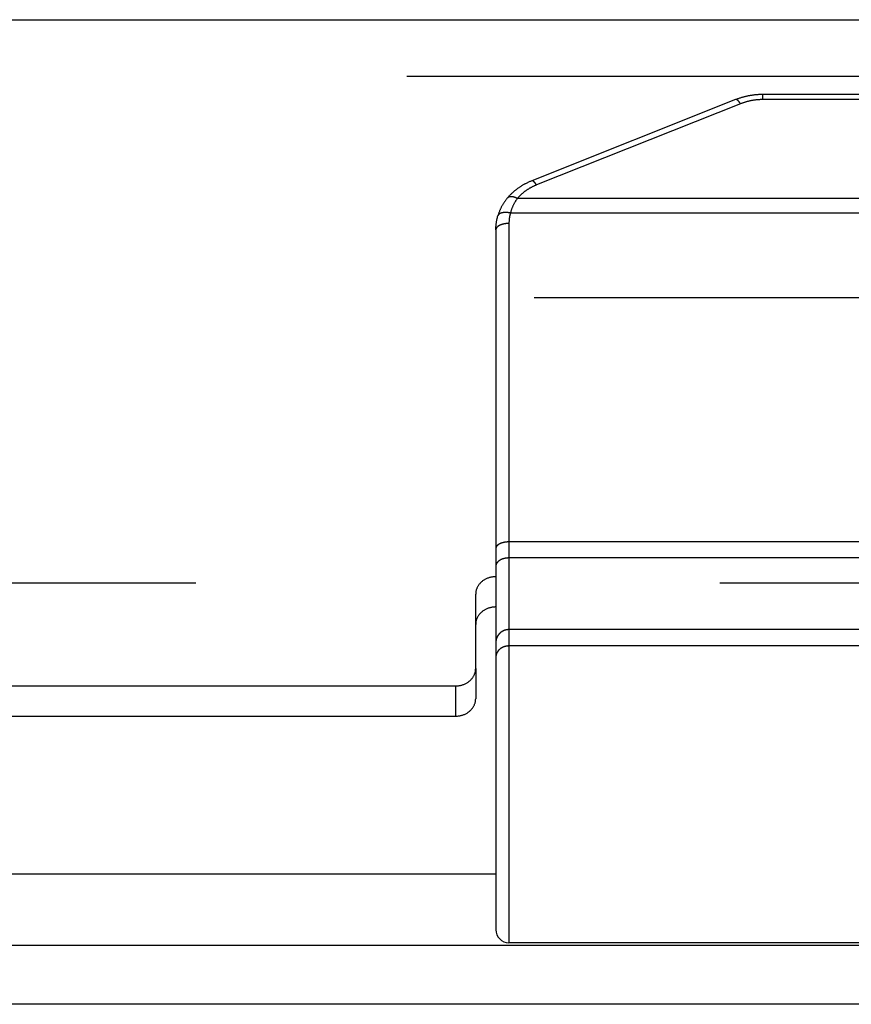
# Model space of a CAD drawing. Header units: inches. Extents: x 0 to 94.4, y 0 to 61.1.
# Tile 106 of 112: x 90.1 to 91, y 36.2 to 37.2. Entities that reach past the tile are written whole.
import ezdxf

# ---------------------------------------------------------------- set-up
doc = ezdxf.new("R2010")
doc.units = ezdxf.units.IN
doc.header["$LTSCALE"] = 5.194444
doc.header["$MEASUREMENT"] = 0
doc.linetypes.add('HIDDEN', pattern=[0.2, 0.1, -0.1])
doc.layers.get('0').update_dxf_attribs({"linetype": 'CONTINUOUS'})
doc.layers.add('DEFAULT_2', color=8, linetype='HIDDEN')
doc.layers.add('DOOR_ASSEMBLY', color=7, linetype='CONTINUOUS')

msp = doc.modelspace()

# ---------------------------------------------------------------- linework, layer by layer
at = {"color": 3, "linetype": 'Continuous'}
for p, q in [((84.94124, 36.34978), (90.60791, 36.34978)), ((92.52648, 36.27875), (68.68934, 36.27875)), ((92.54791, 36.22057), (68.66791, 36.22057))]:
    msp.add_line(p, q, dxfattribs=at)
at = {"layer": 'DEFAULT_2', "color": 8, "linetype": 'HIDDEN'}
for p, q in [((92.20439, 36.92081), (69.01142, 36.92081)), ((69.0133, 36.63844), (92.20252, 36.63844))]:
    msp.add_line(p, q, dxfattribs=at)
at = {"layer": 'DOOR_ASSEMBLY', "color": 3, "linetype": 'Continuous'}
for p, q in [((68.73258, 37.19671), (92.48324, 37.19671)), ((90.58791, 36.55354), (90.58791, 36.62716)), ((84.98124, 36.53622), (90.56791, 36.53622))]:
    msp.add_line(p, q, dxfattribs=at)
at = {"layer": 'DOOR_ASSEMBLY', "color": 8, "linetype": 'HIDDEN'}
msp.add_line((68.70291, 37.14071), (92.51291, 37.14071), dxfattribs=at)
at = {"layer": 'DOOR_ASSEMBLY', "color": 7, "linetype": 'Continuous'}
for p, q in [((91.84315, 37.12251), (90.87266, 37.12251)), ((90.87266, 37.11751), (90.87266, 37.12251)), ((90.84572, 37.11743), (90.64346, 37.03693)), ((90.85053, 37.11335), (90.64827, 37.03284)), ((91.84315, 37.11751), (90.87266, 37.11751)), ((92.08661, 37.01944), (90.62921, 37.01944)), ((92.09345, 37.00505), (90.62237, 37.00505)), ((90.60791, 36.98822), (90.60791, 36.29456)), ((90.62091, 36.99472), (90.62091, 36.28156)), ((92.09491, 36.67896), (90.62069, 36.67896)), ((92.09491, 36.66307), (90.62091, 36.66307)), ((90.98291, 36.59203), (90.62091, 36.59203)), ((90.98291, 36.57584), (90.62091, 36.57584)), ((90.98291, 36.57582), (90.62091, 36.57582)), ((90.60803, 36.56605), (90.608, 36.56585)), ((90.60806, 36.56624), (90.60803, 36.56603)), ((90.60809, 36.56643), (90.60806, 36.56622)), ((90.60813, 36.56661), (90.60809, 36.56641)), ((90.60817, 36.5668), (90.60813, 36.56659)), ((90.60821, 36.56698), (90.60817, 36.56678)), ((90.60826, 36.56717), (90.60821, 36.56696)), ((90.60832, 36.56735), (90.60826, 36.56715)), ((90.60837, 36.56753), (90.60832, 36.56733)), ((90.60843, 36.56771), (90.60837, 36.56751)), ((90.60849, 36.56789), (90.60843, 36.56769)), ((90.60856, 36.56807), (90.60849, 36.56787)), ((90.60863, 36.56825), (90.60856, 36.56805)), ((90.6087, 36.56843), (90.60863, 36.56823)), ((90.60878, 36.56861), (90.6087, 36.56841)), ((90.60886, 36.56878), (90.60878, 36.56859)), ((90.60894, 36.56896), (90.60886, 36.56876)), ((90.60903, 36.56913), (90.60894, 36.56894)), ((90.60912, 36.5693), (90.60903, 36.56911)), ((90.60921, 36.56947), (90.60912, 36.56928)), ((90.60931, 36.56964), (90.60921, 36.56945)), ((90.60792, 36.56493), (90.60791, 36.56472)), ((90.60791, 36.56474), (90.60791, 36.56453)), ((90.60793, 36.56511), (90.60792, 36.56491)), ((90.60794, 36.5653), (90.60793, 36.5651)), ((90.60795, 36.56549), (90.60794, 36.56528)), ((90.60797, 36.56568), (90.60795, 36.56547)), ((90.608, 36.56587), (90.60797, 36.56566)), ((90.58791, 36.55354), (90.58791, 36.52354)), ((90.56791, 36.53622), (90.56791, 36.50622)), ((84.98124, 36.50622), (90.56791, 36.50622)), ((90.98291, 36.28156), (90.62091, 36.28156))]:
    msp.add_line(p, q, dxfattribs=at)
for points in [[(90.87266, 37.12251), (90.87199, 37.12251), (90.8713, 37.1225), (90.8706, 37.12249), (90.8699, 37.12246), (90.86921, 37.12243), (90.86851, 37.1224), (90.86782, 37.12236), (90.86712, 37.12231), (90.86643, 37.12225), (90.86574, 37.12219), (90.86505, 37.12213), (90.86435, 37.12205), (90.86366, 37.12197), (90.86297, 37.12189), (90.86229, 37.12179), (90.8616, 37.12169), (90.86091, 37.12159), (90.86023, 37.12148), (90.85955, 37.12136), (90.85887, 37.12123), (90.85819, 37.1211), (90.85751, 37.12096), (90.85683, 37.12082), (90.85616, 37.12067), (90.85549, 37.12051), (90.85482, 37.12035), (90.85415, 37.12018), (90.85348, 37.12001), (90.85282, 37.11982), (90.85216, 37.11964), (90.8515, 37.11944), (90.85084, 37.11924), (90.85019, 37.11904), (90.84954, 37.11882), (90.84889, 37.11861), (90.84825, 37.11838), (90.84761, 37.11815), (90.84697, 37.11791), (90.84633, 37.11767), (90.84572, 37.11743)], [(90.85053, 37.11335), (90.85043, 37.1135), (90.85033, 37.11365), (90.85023, 37.1138), (90.85013, 37.11395), (90.85003, 37.11409), (90.84994, 37.11423), (90.84984, 37.11437), (90.84974, 37.11451), (90.84964, 37.11464), (90.84955, 37.11477), (90.84945, 37.1149), (90.84935, 37.11502), (90.84926, 37.11514), (90.84916, 37.11526), (90.84906, 37.11538), (90.84897, 37.1155), (90.84887, 37.11561), (90.84878, 37.11571), (90.84869, 37.11582), (90.84859, 37.11592), (90.8485, 37.11602), (90.84841, 37.11612), (90.84832, 37.11621), (90.84822, 37.1163), (90.84813, 37.11639), (90.84804, 37.11647), (90.84796, 37.11655), (90.84787, 37.11663), (90.84778, 37.11671), (90.84769, 37.11678), (90.84761, 37.11685), (90.84752, 37.11691), (90.84744, 37.11697), (90.84736, 37.11703), (90.84727, 37.11709), (90.84719, 37.11714), (90.84711, 37.11718), (90.84703, 37.11723), (90.84695, 37.11727), (90.84687, 37.11731), (90.8468, 37.11734), (90.84672, 37.11738), (90.84665, 37.1174), (90.84658, 37.11743), (90.8465, 37.11745), (90.84643, 37.11747), (90.84636, 37.11748), (90.84629, 37.11749), (90.84623, 37.1175), (90.84616, 37.1175), (90.84609, 37.11751), (90.84603, 37.1175), (90.84597, 37.1175), (90.84591, 37.11749), (90.84585, 37.11747), (90.84579, 37.11746), (90.84573, 37.11744)], [(90.87266, 37.11751), (90.87212, 37.11751), (90.87157, 37.1175), (90.87103, 37.11749), (90.87048, 37.11747), (90.86993, 37.11745), (90.86939, 37.11742), (90.86884, 37.11739), (90.8683, 37.11736), (90.86776, 37.11732), (90.86721, 37.11727), (90.86667, 37.11722), (90.86613, 37.11717), (90.86559, 37.11711), (90.86505, 37.11704), (90.86451, 37.11697), (90.86397, 37.1169), (90.86343, 37.11682), (90.8629, 37.11674), (90.86236, 37.11665), (90.86183, 37.11656), (90.86129, 37.11646), (90.86076, 37.11636), (90.86023, 37.11625), (90.85971, 37.11614), (90.85918, 37.11602), (90.85865, 37.1159), (90.85813, 37.11577), (90.85761, 37.11564), (90.85709, 37.11551), (90.85657, 37.11537), (90.85606, 37.11523), (90.85554, 37.11508), (90.85503, 37.11493), (90.85452, 37.11477), (90.85401, 37.11461), (90.85351, 37.11444), (90.853, 37.11427), (90.8525, 37.11409), (90.85201, 37.11392), (90.85151, 37.11373), (90.85102, 37.11354), (90.85053, 37.11335)], [(90.64346, 37.03693), (90.64286, 37.03668), (90.64223, 37.03642), (90.64161, 37.03616), (90.64099, 37.03588), (90.64038, 37.03561), (90.63977, 37.03532), (90.63916, 37.03504), (90.63855, 37.03474), (90.63795, 37.03444), (90.63736, 37.03414), (90.63677, 37.03382), (90.63618, 37.03351), (90.6356, 37.03318), (90.63502, 37.03286), (90.63444, 37.03252), (90.63387, 37.03218), (90.63331, 37.03184), (90.63275, 37.03149), (90.63219, 37.03114), (90.63164, 37.03078), (90.63109, 37.03041), (90.63055, 37.03004), (90.63001, 37.02967), (90.62948, 37.02929), (90.62896, 37.0289), (90.62844, 37.02851), (90.62792, 37.02812), (90.62741, 37.02772), (90.62691, 37.02731), (90.62641, 37.0269), (90.62591, 37.02649), (90.62543, 37.02607), (90.62494, 37.02565), (90.62447, 37.02522), (90.624, 37.02479), (90.62353, 37.02435), (90.62307, 37.02391), (90.62262, 37.02347), (90.62218, 37.02302), (90.62174, 37.02257), (90.6213, 37.02211), (90.62087, 37.02165), (90.62045, 37.02119), (90.62004, 37.02072), (90.61963, 37.02025), (90.61924, 37.01979)], [(90.64827, 37.03284), (90.64817, 37.033), (90.64807, 37.03315), (90.64798, 37.0333), (90.64788, 37.03344), (90.64778, 37.03358), (90.64768, 37.03372), (90.64758, 37.03386), (90.64749, 37.034), (90.64739, 37.03413), (90.64729, 37.03426), (90.64719, 37.03439), (90.6471, 37.03452), (90.647, 37.03464), (90.6469, 37.03476), (90.64681, 37.03487), (90.64671, 37.03499), (90.64662, 37.0351), (90.64653, 37.03521), (90.64643, 37.03531), (90.64634, 37.03542), (90.64625, 37.03552), (90.64615, 37.03561), (90.64606, 37.0357), (90.64597, 37.0358), (90.64588, 37.03588), (90.64579, 37.03597), (90.6457, 37.03605), (90.64561, 37.03612), (90.64553, 37.0362), (90.64544, 37.03627), (90.64535, 37.03634), (90.64527, 37.0364), (90.64518, 37.03646), (90.6451, 37.03652), (90.64502, 37.03658), (90.64494, 37.03663), (90.64486, 37.03668), (90.64478, 37.03672), (90.6447, 37.03676), (90.64462, 37.0368), (90.64454, 37.03684), (90.64447, 37.03687), (90.64439, 37.0369), (90.64432, 37.03692), (90.64425, 37.03694), (90.64418, 37.03696), (90.64411, 37.03698), (90.64404, 37.03699), (90.64397, 37.03699), (90.64391, 37.037), (90.64384, 37.037), (90.64378, 37.037), (90.64371, 37.03699), (90.64365, 37.03698), (90.64359, 37.03697), (90.64353, 37.03695), (90.64348, 37.03693), (90.64346, 37.03693)], [(90.64827, 37.03284), (90.64779, 37.03265), (90.64732, 37.03245), (90.64685, 37.03225), (90.64638, 37.03205), (90.64591, 37.03184), (90.64545, 37.03163), (90.64499, 37.03141), (90.64453, 37.03119), (90.64408, 37.03097), (90.64363, 37.03074), (90.64318, 37.0305), (90.64273, 37.03027), (90.64229, 37.03003), (90.64185, 37.02978), (90.64141, 37.02954), (90.64098, 37.02928), (90.64055, 37.02903), (90.64013, 37.02877), (90.63971, 37.02851), (90.63929, 37.02824), (90.63887, 37.02797), (90.63846, 37.0277), (90.63806, 37.02742), (90.63765, 37.02714), (90.63725, 37.02686), (90.63686, 37.02657), (90.63646, 37.02628), (90.63608, 37.02598), (90.63569, 37.02569), (90.63531, 37.02539), (90.63494, 37.02508), (90.63456, 37.02477), (90.6342, 37.02446), (90.63383, 37.02415), (90.63347, 37.02383), (90.63312, 37.02351), (90.63277, 37.02319), (90.63242, 37.02286), (90.63208, 37.02253), (90.63174, 37.0222), (90.63141, 37.02187), (90.63108, 37.02153), (90.63076, 37.02119), (90.63044, 37.02084), (90.63013, 37.0205), (90.62982, 37.02015), (90.62951, 37.0198), (90.62921, 37.01944)], [(90.61924, 37.01979), (90.61887, 37.01934), (90.61849, 37.01887), (90.61812, 37.0184), (90.61776, 37.01792), (90.6174, 37.01744), (90.61705, 37.01696), (90.6167, 37.01647), (90.61636, 37.01598), (90.61603, 37.01549), (90.6157, 37.01499), (90.61539, 37.01449), (90.61507, 37.01399), (90.61477, 37.01348), (90.61447, 37.01297), (90.61417, 37.01246), (90.61389, 37.01194), (90.61361, 37.01142), (90.61334, 37.0109), (90.61307, 37.01037), (90.61281, 37.00984), (90.61256, 37.00931), (90.61231, 37.00877), (90.61207, 37.00823), (90.61184, 37.00769), (90.61161, 37.00715), (90.61139, 37.0066), (90.61117, 37.00605), (90.61097, 37.00549), (90.61077, 37.00494), (90.61057, 37.00438), (90.61039, 37.00382), (90.61021, 37.00325), (90.61003, 37.00268), (90.60987, 37.00213)], [(90.62921, 37.01944), (90.62903, 37.01954), (90.62885, 37.01963), (90.62867, 37.01971), (90.62849, 37.0198), (90.62831, 37.01988), (90.62813, 37.01996), (90.62795, 37.02004), (90.62778, 37.02012), (90.6276, 37.02019), (90.62742, 37.02027), (90.62724, 37.02034), (90.62706, 37.0204), (90.62689, 37.02047), (90.62671, 37.02053), (90.62654, 37.02059), (90.62636, 37.02064), (90.62619, 37.0207), (90.62602, 37.02075), (90.62585, 37.0208), (90.62568, 37.02085), (90.62551, 37.02089), (90.62534, 37.02093), (90.62517, 37.02097), (90.625, 37.02101), (90.62484, 37.02104), (90.62467, 37.02107), (90.62451, 37.0211), (90.62435, 37.02112), (90.62419, 37.02115), (90.62403, 37.02117), (90.62387, 37.02119), (90.62372, 37.0212), (90.62356, 37.02121), (90.62341, 37.02122), (90.62326, 37.02123), (90.62311, 37.02123), (90.62296, 37.02123), (90.62281, 37.02123), (90.62267, 37.02123), (90.62252, 37.02122), (90.62238, 37.02121), (90.62224, 37.0212), (90.62211, 37.02119), (90.62197, 37.02117), (90.62184, 37.02115), (90.62171, 37.02113), (90.62158, 37.0211), (90.62145, 37.02107), (90.62133, 37.02104), (90.6212, 37.02101), (90.62108, 37.02097), (90.62097, 37.02093), (90.62085, 37.02089), (90.62074, 37.02085), (90.62062, 37.0208), (90.62052, 37.02075), (90.62041, 37.0207), (90.62031, 37.02065), (90.6202, 37.02059), (90.6201, 37.02053), (90.62001, 37.02047), (90.61991, 37.02041), (90.61982, 37.02034), (90.61973, 37.02027), (90.61965, 37.0202), (90.61956, 37.02012), (90.61948, 37.02005), (90.6194, 37.01997), (90.61933, 37.01989), (90.61925, 37.0198)], [(90.62921, 37.01944), (90.62891, 37.01904), (90.62862, 37.01864), (90.62834, 37.01823), (90.62806, 37.01782), (90.62778, 37.0174), (90.62751, 37.01698), (90.62724, 37.01656), (90.62698, 37.01614), (90.62673, 37.01571), (90.62648, 37.01528), (90.62623, 37.01484), (90.626, 37.0144), (90.62576, 37.01396), (90.62554, 37.01352), (90.62531, 37.01307), (90.6251, 37.01262), (90.62488, 37.01217), (90.62468, 37.01171), (90.62448, 37.01125), (90.62428, 37.01079), (90.62409, 37.01033), (90.62391, 37.00986), (90.62373, 37.00939), (90.62356, 37.00892), (90.62339, 37.00844), (90.62323, 37.00797), (90.62307, 37.00749), (90.62292, 37.007), (90.62277, 37.00652), (90.62263, 37.00603), (90.6225, 37.00554), (90.62237, 37.00505)], [(90.62237, 37.00505), (90.62216, 37.0051), (90.62195, 37.00514), (90.62174, 37.00518), (90.62153, 37.00522), (90.62131, 37.00526), (90.6211, 37.00529), (90.6209, 37.00532), (90.62069, 37.00536), (90.62048, 37.00538), (90.62027, 37.00541), (90.62006, 37.00544), (90.61985, 37.00546), (90.61965, 37.00548), (90.61944, 37.0055), (90.61924, 37.00552), (90.61903, 37.00554), (90.61883, 37.00555), (90.61863, 37.00556), (90.61843, 37.00557), (90.61823, 37.00558), (90.61803, 37.00559), (90.61783, 37.00559), (90.61764, 37.00559), (90.61744, 37.00559), (90.61725, 37.00559), (90.61706, 37.00559), (90.61687, 37.00558), (90.61668, 37.00558), (90.61649, 37.00557), (90.6163, 37.00556), (90.61612, 37.00554), (90.61594, 37.00553), (90.61576, 37.00551), (90.61558, 37.00549), (90.6154, 37.00547), (90.61523, 37.00545), (90.61505, 37.00542), (90.61488, 37.00539), (90.61471, 37.00536), (90.61455, 37.00533), (90.61438, 37.0053), (90.61422, 37.00527), (90.61406, 37.00523), (90.6139, 37.00519), (90.61375, 37.00515), (90.6136, 37.00511), (90.61345, 37.00507), (90.6133, 37.00502), (90.61315, 37.00497), (90.61301, 37.00492), (90.61287, 37.00487), (90.61273, 37.00482), (90.6126, 37.00477), (90.61247, 37.00471), (90.61234, 37.00465), (90.61221, 37.00459), (90.61209, 37.00453), (90.61197, 37.00447), (90.61185, 37.0044), (90.61173, 37.00434), (90.61162, 37.00427), (90.61151, 37.0042), (90.61141, 37.00413), (90.6113, 37.00405), (90.6112, 37.00398), (90.61111, 37.0039), (90.61101, 37.00383), (90.61092, 37.00375), (90.61084, 37.00367), (90.61075, 37.00359), (90.61067, 37.0035), (90.61059, 37.00342), (90.61052, 37.00333), (90.61045, 37.00325), (90.61038, 37.00316), (90.61032, 37.00307), (90.61026, 37.00298), (90.6102, 37.00289), (90.61015, 37.00279), (90.61009, 37.0027), (90.61005, 37.0026), (90.61, 37.0025), (90.60996, 37.00241), (90.60993, 37.00231), (90.60989, 37.00221), (90.60987, 37.00213)], [(90.60791, 36.98822), (90.60791, 36.98881), (90.60792, 36.98939), (90.60794, 36.98998), (90.60796, 36.99056), (90.60799, 36.99115), (90.60803, 36.99173), (90.60808, 36.99231), (90.60813, 36.9929), (90.60819, 36.99348), (90.60825, 36.99406), (90.60832, 36.99465), (90.6084, 36.99523), (90.60849, 36.99581), (90.60858, 36.99639), (90.60868, 36.99697), (90.60878, 36.99755), (90.60889, 36.99812), (90.60901, 36.9987), (90.60914, 36.99927), (90.60927, 36.99985), (90.60941, 37.00042), (90.60956, 37.00099), (90.60971, 37.00156), (90.60987, 37.00213)], [(90.62237, 37.00505), (90.62224, 37.00459), (90.62212, 37.00413), (90.622, 37.00367), (90.62189, 37.0032), (90.62178, 37.00274), (90.62168, 37.00227), (90.62159, 37.0018), (90.6215, 37.00133), (90.62142, 37.00086), (90.62134, 37.0004), (90.62128, 36.99992), (90.62121, 36.99945), (90.62115, 36.99898), (90.6211, 36.99851), (90.62106, 36.99804), (90.62102, 36.99756), (90.62098, 36.99709), (90.62096, 36.99662), (90.62094, 36.99614), (90.62092, 36.99567), (90.62091, 36.9952), (90.62091, 36.99472)], [(90.62091, 36.99472), (90.62069, 36.99472), (90.62047, 36.99472), (90.62026, 36.99471), (90.62004, 36.99471), (90.61982, 36.9947), (90.61961, 36.99469), (90.61939, 36.99468), (90.61918, 36.99466), (90.61896, 36.99465), (90.61875, 36.99463), (90.61853, 36.99461), (90.61832, 36.99459), (90.61811, 36.99457), (90.6179, 36.99454), (90.61768, 36.99452), (90.61747, 36.99449), (90.61727, 36.99446), (90.61706, 36.99443), (90.61685, 36.9944), (90.61664, 36.99436), (90.61644, 36.99433), (90.61624, 36.99429), (90.61603, 36.99425), (90.61583, 36.99421), (90.61563, 36.99416), (90.61544, 36.99412), (90.61524, 36.99407), (90.61505, 36.99402), (90.61485, 36.99397), (90.61466, 36.99392), (90.61447, 36.99387), (90.61428, 36.99381), (90.6141, 36.99376), (90.61391, 36.9937), (90.61373, 36.99364), (90.61355, 36.99358), (90.61337, 36.99352), (90.6132, 36.99345), (90.61302, 36.99339), (90.61285, 36.99332), (90.61268, 36.99325), (90.61252, 36.99319), (90.61235, 36.99311), (90.61219, 36.99304), (90.61203, 36.99297), (90.61187, 36.99289), (90.61172, 36.99282), (90.61156, 36.99274), (90.61141, 36.99266), (90.61127, 36.99258), (90.61112, 36.9925), (90.61098, 36.99242), (90.61084, 36.99233), (90.61071, 36.99225), (90.61057, 36.99216), (90.61044, 36.99208), (90.61032, 36.99199), (90.61019, 36.9919), (90.61007, 36.99181), (90.60995, 36.99172), (90.60984, 36.99163), (90.60972, 36.99153), (90.60961, 36.99144), (90.60951, 36.99135), (90.60941, 36.99125), (90.60931, 36.99115), (90.60921, 36.99106), (90.60912, 36.99096), (90.60903, 36.99086), (90.60894, 36.99076), (90.60886, 36.99066), (90.60878, 36.99056), (90.6087, 36.99046), (90.60863, 36.99035), (90.60856, 36.99025), (90.60849, 36.99015), (90.60843, 36.99004), (90.60837, 36.98994), (90.60832, 36.98983), (90.60826, 36.98973), (90.60821, 36.98962), (90.60817, 36.98952), (90.60813, 36.98941), (90.60809, 36.9893), (90.60806, 36.9892), (90.60803, 36.98909), (90.608, 36.98898), (90.60797, 36.98887), (90.60795, 36.98876), (90.60794, 36.98866), (90.60793, 36.98855), (90.60792, 36.98844), (90.60791, 36.98833), (90.60791, 36.98822)], [(90.62069, 36.67896), (90.62047, 36.67896), (90.62026, 36.67895), (90.62004, 36.67894), (90.61982, 36.67894), (90.61961, 36.67893), (90.61939, 36.67892), (90.61918, 36.6789), (90.61896, 36.67889), (90.61875, 36.67887), (90.61853, 36.67885), (90.61832, 36.67883), (90.61811, 36.67881), (90.6179, 36.67878), (90.61768, 36.67876), (90.61747, 36.67873), (90.61727, 36.6787), (90.61706, 36.67867), (90.61685, 36.67863), (90.61664, 36.6786), (90.61644, 36.67856), (90.61624, 36.67853), (90.61603, 36.67849), (90.61583, 36.67844), (90.61563, 36.6784), (90.61544, 36.67836), (90.61524, 36.67831), (90.61505, 36.67826), (90.61485, 36.67821), (90.61466, 36.67816), (90.61447, 36.67811), (90.61428, 36.67805), (90.6141, 36.678), (90.61391, 36.67794), (90.61373, 36.67788), (90.61355, 36.67782), (90.61337, 36.67776), (90.6132, 36.67769), (90.61302, 36.67763), (90.61285, 36.67756), (90.61268, 36.67749), (90.61252, 36.67742), (90.61235, 36.67735), (90.61219, 36.67728), (90.61203, 36.67721), (90.61187, 36.67713), (90.61172, 36.67706), (90.61156, 36.67698), (90.61141, 36.6769), (90.61127, 36.67682), (90.61112, 36.67674), (90.61098, 36.67666), (90.61084, 36.67657), (90.61071, 36.67649), (90.61057, 36.6764), (90.61044, 36.67632), (90.61032, 36.67623), (90.61019, 36.67614), (90.61007, 36.67605), (90.60995, 36.67596), (90.60984, 36.67586), (90.60972, 36.67577), (90.60961, 36.67568), (90.60951, 36.67558), (90.60941, 36.67549), (90.60931, 36.67539), (90.60921, 36.67529), (90.60912, 36.6752), (90.60903, 36.6751), (90.60894, 36.675), (90.60886, 36.6749), (90.60878, 36.6748), (90.6087, 36.67469), (90.60863, 36.67459), (90.60856, 36.67449), (90.60849, 36.67439), (90.60843, 36.67428), (90.60837, 36.67418), (90.60832, 36.67407), (90.60826, 36.67397), (90.60821, 36.67386), (90.60817, 36.67375), (90.60813, 36.67365), (90.60809, 36.67354), (90.60806, 36.67343), (90.60803, 36.67333), (90.608, 36.67322), (90.60797, 36.67311), (90.60795, 36.673), (90.60794, 36.67289), (90.60793, 36.67279), (90.60792, 36.67268), (90.60791, 36.67257), (90.60791, 36.67246)], [(90.62091, 36.66307), (90.62069, 36.66306), (90.62047, 36.66306), (90.62026, 36.66306), (90.62004, 36.66305), (90.61982, 36.66304), (90.61961, 36.66302), (90.61939, 36.66301), (90.61918, 36.66299), (90.61896, 36.66297), (90.61875, 36.66295), (90.61853, 36.66293), (90.61832, 36.6629), (90.61811, 36.66287), (90.6179, 36.66284), (90.61768, 36.66281), (90.61747, 36.66278), (90.61727, 36.66274), (90.61706, 36.6627), (90.61685, 36.66266), (90.61664, 36.66261), (90.61644, 36.66257), (90.61624, 36.66252), (90.61603, 36.66247), (90.61583, 36.66242), (90.61563, 36.66236), (90.61544, 36.66231), (90.61524, 36.66225), (90.61505, 36.66219), (90.61485, 36.66213), (90.61466, 36.66206), (90.61447, 36.662), (90.61428, 36.66193), (90.6141, 36.66186), (90.61391, 36.66178), (90.61373, 36.66171), (90.61355, 36.66163), (90.61337, 36.66156), (90.6132, 36.66148), (90.61302, 36.66139), (90.61285, 36.66131), (90.61268, 36.66123), (90.61252, 36.66114), (90.61235, 36.66105), (90.61219, 36.66096), (90.61203, 36.66087), (90.61187, 36.66077), (90.61172, 36.66068), (90.61156, 36.66058), (90.61141, 36.66048), (90.61127, 36.66038), (90.61112, 36.66028), (90.61098, 36.66018), (90.61084, 36.66007), (90.61071, 36.65997), (90.61057, 36.65986), (90.61044, 36.65975), (90.61032, 36.65964), (90.61019, 36.65953), (90.61007, 36.65941), (90.60995, 36.6593), (90.60984, 36.65918), (90.60972, 36.65907), (90.60961, 36.65895), (90.60951, 36.65883), (90.60941, 36.65871), (90.60931, 36.65859), (90.60921, 36.65847), (90.60912, 36.65834), (90.60903, 36.65822), (90.60894, 36.6581), (90.60886, 36.65797), (90.60878, 36.65784), (90.6087, 36.65772), (90.60863, 36.65759), (90.60856, 36.65746), (90.60849, 36.65733), (90.60843, 36.6572), (90.60837, 36.65707), (90.60832, 36.65694), (90.60826, 36.6568), (90.60821, 36.65667), (90.60817, 36.65654), (90.60813, 36.6564), (90.60809, 36.65627), (90.60806, 36.65613), (90.60803, 36.656), (90.608, 36.65586), (90.60797, 36.65573), (90.60795, 36.65559), (90.60794, 36.65546), (90.60793, 36.65532), (90.60792, 36.65519), (90.60791, 36.65505), (90.60791, 36.65491)], [(90.60791, 36.61448), (90.60719, 36.61446), (90.60648, 36.61443), (90.60577, 36.61438), (90.60506, 36.6143), (90.60436, 36.6142), (90.60366, 36.61408), (90.60296, 36.61394), (90.60227, 36.61377), (90.60159, 36.61359), (90.60092, 36.61338), (90.60026, 36.61316), (90.5996, 36.61291), (90.59896, 36.61264), (90.59832, 36.61236), (90.5977, 36.61205), (90.5971, 36.61173), (90.5965, 36.61138), (90.59592, 36.61102), (90.59536, 36.61064), (90.59481, 36.61025), (90.59428, 36.60983), (90.59377, 36.6094), (90.59327, 36.60896), (90.59279, 36.6085), (90.59234, 36.60802), (90.5919, 36.60754), (90.59148, 36.60703), (90.59108, 36.60652), (90.59071, 36.60599), (90.59036, 36.60546), (90.59002, 36.60491), (90.58972, 36.60435), (90.58943, 36.60378), (90.58917, 36.60321), (90.58893, 36.60263), (90.58872, 36.60204), (90.58853, 36.60144), (90.58837, 36.60084), (90.58823, 36.60023), (90.58811, 36.59962), (90.58802, 36.59901), (90.58796, 36.59839), (90.58792, 36.59777), (90.58791, 36.59716)], [(90.62091, 36.59203), (90.62069, 36.59203), (90.62047, 36.59203), (90.62026, 36.59202), (90.62004, 36.59201), (90.61982, 36.59199), (90.61961, 36.59197), (90.61939, 36.59195), (90.61918, 36.59192), (90.61896, 36.59189), (90.61875, 36.59186), (90.61853, 36.59182), (90.61832, 36.59178), (90.61811, 36.59173), (90.6179, 36.59169), (90.61768, 36.59163), (90.61747, 36.59158), (90.61727, 36.59152), (90.61706, 36.59146), (90.61685, 36.5914), (90.61664, 36.59133), (90.61644, 36.59126), (90.61624, 36.59118), (90.61603, 36.5911), (90.61583, 36.59102), (90.61563, 36.59094), (90.61544, 36.59085), (90.61524, 36.59076), (90.61505, 36.59066), (90.61485, 36.59056), (90.61466, 36.59046), (90.61447, 36.59036), (90.61428, 36.59025), (90.6141, 36.59014), (90.61391, 36.59003), (90.61373, 36.58991), (90.61355, 36.58979), (90.61337, 36.58967), (90.6132, 36.58954), (90.61302, 36.58942), (90.61285, 36.58929), (90.61268, 36.58915), (90.61252, 36.58902), (90.61235, 36.58888), (90.61219, 36.58873), (90.61203, 36.58859), (90.61187, 36.58844), (90.61172, 36.58829), (90.61156, 36.58814), (90.61141, 36.58799), (90.61127, 36.58783), (90.61112, 36.58767), (90.61098, 36.58751), (90.61084, 36.58734), (90.61071, 36.58718), (90.61057, 36.58701), (90.61044, 36.58684), (90.61032, 36.58667), (90.61019, 36.58649), (90.61007, 36.58631), (90.60995, 36.58614), (90.60984, 36.58595), (90.60972, 36.58577), (90.60961, 36.58559), (90.60951, 36.5854), (90.60941, 36.58521), (90.60931, 36.58502), (90.60921, 36.58483), (90.60912, 36.58464), (90.60903, 36.58444), (90.60894, 36.58425), (90.60886, 36.58405), (90.60878, 36.58385), (90.6087, 36.58365), (90.60863, 36.58345), (90.60856, 36.58325), (90.60849, 36.58305), (90.60843, 36.58284), (90.60837, 36.58264), (90.60832, 36.58243), (90.60826, 36.58222), (90.60821, 36.58202), (90.60817, 36.58181), (90.60813, 36.5816), (90.60809, 36.58139), (90.60806, 36.58118), (90.60803, 36.58097), (90.608, 36.58075), (90.60797, 36.58054), (90.60795, 36.58033), (90.60794, 36.58012), (90.60793, 36.5799), (90.60792, 36.57969), (90.60791, 36.57948), (90.60791, 36.57926)], [(90.62091, 36.57584), (90.62069, 36.57584), (90.62047, 36.57583), (90.62026, 36.57582), (90.62004, 36.57581), (90.61982, 36.5758), (90.61961, 36.57578), (90.61939, 36.57576), (90.61918, 36.57574), (90.61896, 36.57571), (90.61875, 36.57568), (90.61853, 36.57565), (90.61832, 36.57561), (90.61811, 36.57557), (90.6179, 36.57553), (90.61768, 36.57548), (90.61747, 36.57544), (90.61727, 36.57538), (90.61706, 36.57533), (90.61685, 36.57527), (90.61664, 36.57521), (90.61644, 36.57515), (90.61624, 36.57508), (90.61603, 36.57501), (90.61583, 36.57494), (90.61563, 36.57487), (90.61544, 36.57479), (90.61524, 36.57471), (90.61505, 36.57462), (90.61485, 36.57454), (90.61466, 36.57445), (90.61447, 36.57436), (90.61428, 36.57426), (90.6141, 36.57416), (90.61391, 36.57406), (90.61373, 36.57396), (90.61355, 36.57386), (90.61337, 36.57375), (90.6132, 36.57364), (90.61302, 36.57352), (90.61285, 36.57341), (90.61268, 36.57329), (90.61252, 36.57317), (90.61235, 36.57305), (90.61219, 36.57292), (90.61203, 36.57279), (90.61187, 36.57266), (90.61172, 36.57253), (90.61156, 36.5724), (90.61141, 36.57226), (90.61127, 36.57212), (90.61112, 36.57198), (90.61098, 36.57184), (90.61084, 36.57169), (90.61071, 36.57154), (90.61057, 36.5714), (90.61044, 36.57124), (90.61032, 36.57109), (90.61019, 36.57094), (90.61007, 36.57078), (90.60995, 36.57062), (90.60984, 36.57046), (90.60972, 36.5703), (90.60961, 36.57014), (90.60951, 36.56997), (90.60941, 36.56981), (90.60931, 36.56964)], [(90.62091, 36.57582), (90.62069, 36.57582), (90.62047, 36.57581), (90.62026, 36.5758), (90.62004, 36.57579), (90.61982, 36.57578), (90.61961, 36.57576), (90.61939, 36.57574), (90.61918, 36.57572), (90.61896, 36.57569), (90.61875, 36.57566), (90.61853, 36.57563), (90.61832, 36.57559), (90.61811, 36.57555), (90.6179, 36.57551), (90.61768, 36.57547), (90.61747, 36.57542), (90.61727, 36.57537), (90.61706, 36.57531), (90.61685, 36.57525), (90.61664, 36.57519), (90.61644, 36.57513), (90.61624, 36.57506), (90.61603, 36.57499), (90.61583, 36.57492), (90.61563, 36.57485), (90.61544, 36.57477), (90.61524, 36.57469), (90.61505, 36.57461), (90.61485, 36.57452), (90.61466, 36.57443), (90.61447, 36.57434), (90.61428, 36.57424), (90.6141, 36.57415), (90.61391, 36.57405), (90.61373, 36.57394), (90.61355, 36.57384), (90.61337, 36.57373), (90.6132, 36.57362), (90.61302, 36.5735), (90.61285, 36.57339), (90.61268, 36.57327), (90.61252, 36.57315), (90.61235, 36.57303), (90.61219, 36.5729), (90.61203, 36.57277), (90.61187, 36.57264), (90.61172, 36.57251), (90.61156, 36.57238), (90.61141, 36.57224), (90.61127, 36.5721), (90.61112, 36.57196), (90.61098, 36.57182), (90.61084, 36.57167), (90.61071, 36.57153), (90.61057, 36.57138), (90.61044, 36.57123), (90.61032, 36.57107), (90.61019, 36.57092), (90.61007, 36.57076), (90.60995, 36.5706), (90.60984, 36.57044), (90.60972, 36.57028), (90.60961, 36.57012), (90.60951, 36.56996), (90.60941, 36.56979), (90.60931, 36.56962)], [(90.56791, 36.50622), (90.56862, 36.50623), (90.56934, 36.50627), (90.57005, 36.50632), (90.57076, 36.5064), (90.57146, 36.5065), (90.57216, 36.50662), (90.57286, 36.50676), (90.57354, 36.50692), (90.57423, 36.50711), (90.5749, 36.50731), (90.57556, 36.50754), (90.57622, 36.50779), (90.57686, 36.50805), (90.57749, 36.50834), (90.57811, 36.50865), (90.57872, 36.50897), (90.57932, 36.50932), (90.57989, 36.50968), (90.58046, 36.51006), (90.58101, 36.51045), (90.58154, 36.51087), (90.58205, 36.5113), (90.58255, 36.51174), (90.58302, 36.5122), (90.58348, 36.51268), (90.58392, 36.51316), (90.58434, 36.51367), (90.58473, 36.51418), (90.58511, 36.51471), (90.58546, 36.51524), (90.58579, 36.51579), (90.5861, 36.51635), (90.58639, 36.51692), (90.58665, 36.51749), (90.58689, 36.51807), (90.5871, 36.51866), (90.58729, 36.51926), (90.58745, 36.51986), (90.58759, 36.52047), (90.58771, 36.52108), (90.58779, 36.52169), (90.58786, 36.52231), (90.5879, 36.52292), (90.58791, 36.52354)]]:
    msp.add_lwpolyline(points, dxfattribs=at)
at = {"layer": 'DOOR_ASSEMBLY', "color": 3, "linetype": 'Continuous'}
for points in [[(90.60791, 36.64448), (90.60719, 36.64446), (90.60648, 36.64443), (90.60577, 36.64438), (90.60506, 36.6443), (90.60436, 36.6442), (90.60366, 36.64408), (90.60296, 36.64394), (90.60227, 36.64377), (90.60159, 36.64359), (90.60092, 36.64338), (90.60026, 36.64316), (90.5996, 36.64291), (90.59896, 36.64264), (90.59832, 36.64236), (90.5977, 36.64205), (90.5971, 36.64173), (90.5965, 36.64138), (90.59592, 36.64102), (90.59536, 36.64064), (90.59481, 36.64025), (90.59428, 36.63983), (90.59377, 36.6394), (90.59327, 36.63896), (90.59279, 36.6385), (90.59234, 36.63802), (90.5919, 36.63754), (90.59148, 36.63703), (90.59108, 36.63652), (90.59071, 36.63599), (90.59036, 36.63546), (90.59002, 36.63491), (90.58972, 36.63435), (90.58943, 36.63378), (90.58917, 36.63321), (90.58893, 36.63263), (90.58872, 36.63204), (90.58853, 36.63144), (90.58837, 36.63084), (90.58823, 36.63023), (90.58811, 36.62962), (90.58802, 36.62901), (90.58796, 36.62839), (90.58792, 36.62777), (90.58791, 36.62716)], [(90.56791, 36.53622), (90.56862, 36.53623), (90.56934, 36.53627), (90.57005, 36.53632), (90.57076, 36.5364), (90.57146, 36.5365), (90.57216, 36.53662), (90.57286, 36.53676), (90.57354, 36.53692), (90.57423, 36.53711), (90.5749, 36.53731), (90.57556, 36.53754), (90.57622, 36.53779), (90.57686, 36.53805), (90.57749, 36.53834), (90.57811, 36.53865), (90.57872, 36.53897), (90.57932, 36.53932), (90.57989, 36.53968), (90.58046, 36.54006), (90.58101, 36.54045), (90.58154, 36.54087), (90.58205, 36.5413), (90.58255, 36.54174), (90.58302, 36.5422), (90.58348, 36.54268), (90.58392, 36.54316), (90.58434, 36.54367), (90.58473, 36.54418), (90.58511, 36.54471), (90.58546, 36.54524), (90.58579, 36.54579), (90.5861, 36.54635), (90.58639, 36.54692), (90.58665, 36.54749), (90.58689, 36.54807), (90.5871, 36.54866), (90.58729, 36.54926), (90.58745, 36.54986), (90.58759, 36.55047), (90.58771, 36.55108), (90.58779, 36.55169), (90.58786, 36.55231), (90.5879, 36.55292), (90.58791, 36.55354)]]:
    msp.add_lwpolyline(points, dxfattribs=at)
at = {"layer": 'DOOR_ASSEMBLY', "color": 7, "linetype": 'Continuous'}
msp.add_arc((90.62091, 36.29456), 0.013, 180, 270, dxfattribs=at)

doc.saveas('drawing.dxf')
